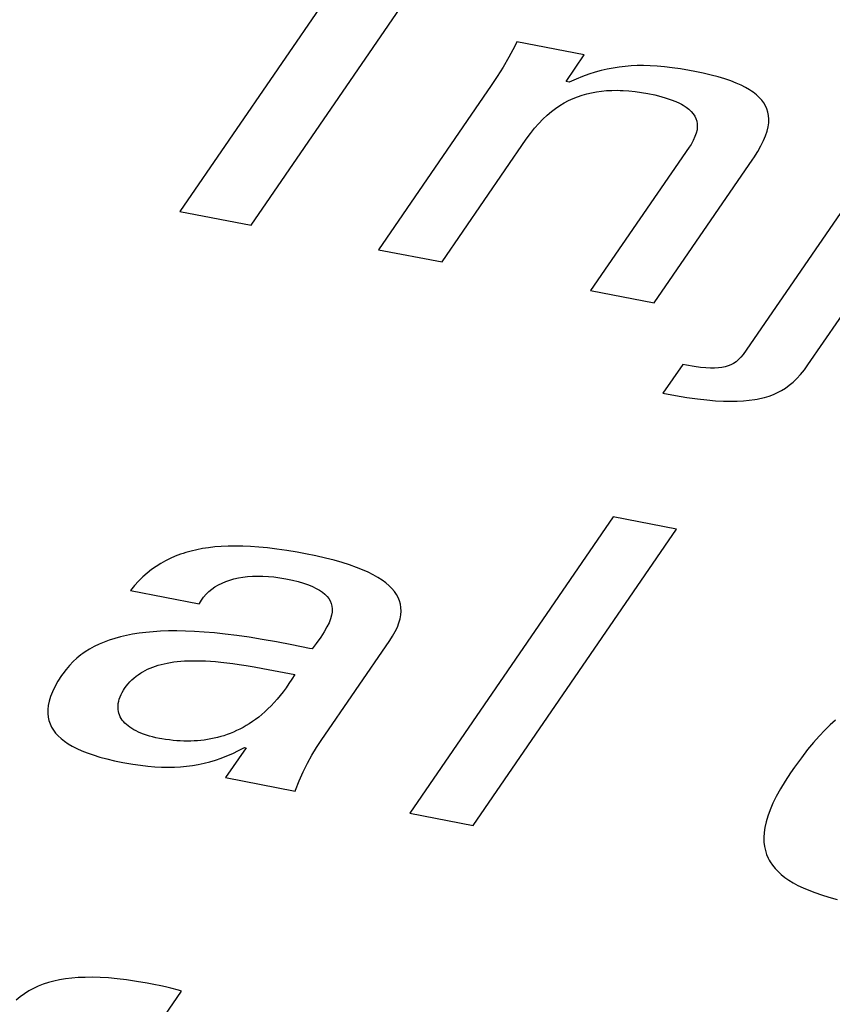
# Model space of a CAD drawing. Extents: x -837 to -216, y -123 to 601.
# Tile 93 of 136: x -333.72 to -331.46, y 510.54 to 513.29. Entities that reach past the tile are written whole.
import ezdxf

# ---------------------------------------------------------------- set-up
doc = ezdxf.new("R2010")
doc.units = 0
doc.header["$LTSCALE"] = 23.1
doc.layers.add('HEATSINK_AM_0', color=7, linetype='CONTINUOUS')

msp = doc.modelspace()

# ---------------------------------------------------------------- linework, layer by layer
at = {"layer": 'HEATSINK_AM_0', "color": 7}
for p, q in [((-332.7116, 513.5763), (-333.2778, 512.7519)), ((-333.0796, 512.7137), (-332.5133, 513.5381)), ((-332.3457, 513.212), (-332.362, 513.1816)), ((-332.3396, 513.224), (-332.3457, 513.212)), ((-332.152, 513.1878), (-332.3396, 513.224)), ((-332.362, 513.1816), (-332.3782, 513.1534)), ((-332.203, 513.1136), (-332.152, 513.1878)), ((-332.3782, 513.1534), (-332.3946, 513.127)), ((-332.0719, 513.151), (-332.0884, 513.1478)), ((-332.0554, 513.1535), (-332.0719, 513.151)), ((-332.0387, 513.1555), (-332.0554, 513.1535)), ((-332.0219, 513.1568), (-332.0387, 513.1555)), ((-332.0047, 513.1575), (-332.0219, 513.1568)), ((-331.987, 513.1577), (-332.0047, 513.1575)), ((-331.9686, 513.1572), (-331.987, 513.1577)), ((-331.9493, 513.1561), (-331.9686, 513.1572)), ((-331.929, 513.1543), (-331.9493, 513.1561)), ((-331.9074, 513.1518), (-331.929, 513.1543)), ((-331.8841, 513.1484), (-331.9074, 513.1518)), ((-331.8588, 513.1441), (-331.8841, 513.1484)), ((-332.3946, 513.127), (-332.4111, 513.102)), ((-332.1568, 513.1276), (-332.1751, 513.1203)), ((-332.1391, 513.1339), (-332.1568, 513.1276)), ((-332.1219, 513.1393), (-332.1391, 513.1339)), ((-332.105, 513.1439), (-332.1219, 513.1393)), ((-332.0884, 513.1478), (-332.105, 513.1439)), ((-331.8447, 513.1415), (-331.8588, 513.1441)), ((-331.8208, 513.1366), (-331.8447, 513.1415)), ((-331.799, 513.1314), (-331.8208, 513.1366)), ((-331.779, 513.1261), (-331.799, 513.1314)), ((-331.7608, 513.1206), (-331.779, 513.1261)), ((-331.7442, 513.1149), (-331.7608, 513.1206)), ((-332.4111, 513.102), (-332.7248, 512.6452)), ((-332.1943, 513.1119), (-332.203, 513.1136)), ((-332.1751, 513.1203), (-332.1943, 513.1119)), ((-331.7291, 513.109), (-331.7442, 513.1149)), ((-331.7153, 513.1029), (-331.7291, 513.109)), ((-331.7029, 513.0966), (-331.7153, 513.1029)), ((-331.6917, 513.0901), (-331.7029, 513.0966)), ((-332.1956, 513.0603), (-332.1832, 513.066)), ((-332.1832, 513.066), (-332.1706, 513.071)), ((-332.1706, 513.071), (-332.1579, 513.0753)), ((-332.1579, 513.0753), (-332.1449, 513.079)), ((-332.1449, 513.079), (-332.1317, 513.0822)), ((-332.1317, 513.0822), (-332.1181, 513.0847)), ((-332.1181, 513.0847), (-332.1042, 513.0866)), ((-332.1042, 513.0866), (-332.09, 513.088)), ((-332.09, 513.088), (-332.0752, 513.0887)), ((-332.0752, 513.0887), (-332.06, 513.0889)), ((-332.06, 513.0889), (-332.0522, 513.0888)), ((-332.0522, 513.0888), (-332.0442, 513.0885)), ((-332.0442, 513.0885), (-332.0279, 513.0874)), ((-332.0279, 513.0874), (-332.0109, 513.0856)), ((-332.0109, 513.0856), (-331.9932, 513.0831)), ((-331.9932, 513.0831), (-331.9748, 513.0799)), ((-331.9748, 513.0799), (-331.956, 513.076)), ((-331.956, 513.076), (-331.9391, 513.0718)), ((-331.9391, 513.0718), (-331.9238, 513.0674)), ((-331.9238, 513.0674), (-331.91, 513.0627)), ((-331.6866, 513.0867), (-331.6917, 513.0901)), ((-331.6817, 513.0833), (-331.6866, 513.0867)), ((-331.6728, 513.0763), (-331.6817, 513.0833)), ((-331.665, 513.0691), (-331.6728, 513.0763)), ((-331.6582, 513.0616), (-331.665, 513.0691)), ((-332.2438, 513.0297), (-332.2319, 513.0387)), ((-332.2319, 513.0387), (-332.2199, 513.0467)), ((-332.2199, 513.0467), (-332.2078, 513.0539)), ((-332.2078, 513.0539), (-332.1956, 513.0603)), ((-331.91, 513.0627), (-331.8977, 513.0578)), ((-331.8977, 513.0578), (-331.8866, 513.0527)), ((-331.8866, 513.0527), (-331.8816, 513.0501)), ((-331.8816, 513.0501), (-331.8769, 513.0474)), ((-331.8769, 513.0474), (-331.8683, 513.0419)), ((-331.8683, 513.0419), (-331.8608, 513.0361)), ((-331.6524, 513.0538), (-331.6582, 513.0616)), ((-331.6475, 513.0457), (-331.6524, 513.0538)), ((-331.6437, 513.0371), (-331.6475, 513.0457)), ((-332.2673, 513.0088), (-332.2556, 513.0198)), ((-332.2556, 513.0198), (-332.2438, 513.0297)), ((-331.8608, 513.0361), (-331.8544, 513.0301)), ((-331.8544, 513.0301), (-331.849, 513.0238)), ((-331.849, 513.0238), (-331.8446, 513.0172)), ((-331.8446, 513.0172), (-331.8413, 513.0103)), ((-331.2557, 513.015), (-331.7098, 512.3538)), ((-331.6409, 513.0282), (-331.6437, 513.0371)), ((-331.6391, 513.0188), (-331.6409, 513.0282)), ((-331.6384, 513.0089), (-331.6391, 513.0188)), ((-332.2906, 512.9832), (-332.279, 512.9967)), ((-332.279, 512.9967), (-332.2673, 513.0088)), ((-331.8413, 513.0103), (-331.8389, 513.003)), ((-331.8389, 513.003), (-331.8376, 512.9954)), ((-331.8374, 512.9873), (-331.8383, 512.9787)), ((-331.8376, 512.9954), (-331.8374, 512.9873)), ((-331.6432, 512.9753), (-331.6403, 512.9872)), ((-331.6403, 512.9872), (-331.6388, 512.9983)), ((-331.6388, 512.9983), (-331.6384, 513.0089)), ((-332.3136, 512.9526), (-332.3023, 512.9683)), ((-332.3023, 512.9683), (-332.2906, 512.9832)), ((-331.8439, 512.9599), (-331.8487, 512.9496)), ((-331.8405, 512.9696), (-331.8439, 512.9599)), ((-331.8383, 512.9787), (-331.8405, 512.9696)), ((-331.653, 512.9489), (-331.6474, 512.9626)), ((-331.6474, 512.9626), (-331.6432, 512.9753)), ((-331.53, 512.3243), (-331.079, 512.9809)), ((-332.5481, 512.6112), (-332.3136, 512.9526)), ((-331.8599, 512.931), (-332.1344, 512.5314)), ((-331.855, 512.9385), (-331.8599, 512.931)), ((-331.8487, 512.9496), (-331.855, 512.9385)), ((-331.6694, 512.9183), (-331.6603, 512.9342)), ((-331.6603, 512.9342), (-331.653, 512.9489)), ((-331.6805, 512.901), (-331.6694, 512.9183)), ((-331.9578, 512.4973), (-331.6833, 512.897)), ((-331.6833, 512.897), (-331.6805, 512.901)), ((-333.2778, 512.7519), (-333.0796, 512.7137)), ((-332.7248, 512.6452), (-332.5481, 512.6112)), ((-332.1344, 512.5314), (-331.9578, 512.4973)), ((-331.7098, 512.3538), (-331.7159, 512.3459)), ((-331.7363, 512.3288), (-331.7439, 512.3249)), ((-331.7292, 512.3335), (-331.7363, 512.3288)), ((-331.7224, 512.3392), (-331.7292, 512.3335)), ((-331.7159, 512.3459), (-331.7224, 512.3392)), ((-331.8781, 512.3255), (-331.933, 512.2456)), ((-331.8671, 512.3234), (-331.8781, 512.3255)), ((-331.8462, 512.3199), (-331.8671, 512.3234)), ((-331.8289, 512.3175), (-331.8462, 512.3199)), ((-331.8141, 512.3161), (-331.8289, 512.3175)), ((-331.801, 512.3154), (-331.8141, 512.3161)), ((-331.7894, 512.3155), (-331.801, 512.3154)), ((-331.7789, 512.3161), (-331.7894, 512.3155)), ((-331.7692, 512.3174), (-331.7789, 512.3161)), ((-331.7603, 512.3193), (-331.7692, 512.3174)), ((-331.7518, 512.3217), (-331.7603, 512.3193)), ((-331.7439, 512.3249), (-331.7518, 512.3217)), ((-331.5501, 512.2979), (-331.5394, 512.3112)), ((-331.5394, 512.3112), (-331.53, 512.3243)), ((-331.5814, 512.2677), (-331.571, 512.2764)), ((-331.571, 512.2764), (-331.5606, 512.2864)), ((-331.5606, 512.2864), (-331.5501, 512.2979)), ((-331.933, 512.2456), (-331.8979, 512.2392)), ((-331.6255, 512.2424), (-331.614, 512.2475)), ((-331.614, 512.2475), (-331.6029, 512.2534)), ((-331.6029, 512.2534), (-331.592, 512.2601)), ((-331.592, 512.2601), (-331.5814, 512.2677)), ((-331.8979, 512.2392), (-331.8662, 512.234)), ((-331.8662, 512.234), (-331.8373, 512.23)), ((-331.8373, 512.23), (-331.811, 512.2271)), ((-331.811, 512.2271), (-331.787, 512.225)), ((-331.787, 512.225), (-331.765, 512.2238)), ((-331.765, 512.2238), (-331.7448, 512.2233)), ((-331.7448, 512.2233), (-331.7262, 512.2236)), ((-331.7262, 512.2236), (-331.7089, 512.2245)), ((-331.7089, 512.2245), (-331.6928, 512.226)), ((-331.6928, 512.226), (-331.6777, 512.2281)), ((-331.6777, 512.2281), (-331.6705, 512.2293)), ((-331.6705, 512.2293), (-331.6636, 512.2307)), ((-331.6636, 512.2307), (-331.6502, 512.234)), ((-331.6502, 512.234), (-331.6376, 512.2379)), ((-331.6376, 512.2379), (-331.6255, 512.2424)), ((-332.0718, 511.9013), (-332.6381, 511.0768)), ((-331.8952, 511.8672), (-332.0718, 511.9013)), ((-332.4614, 511.0428), (-331.8952, 511.8672)), ((-333.2466, 511.8064), (-333.2618, 511.8022)), ((-333.231, 511.8101), (-333.2466, 511.8064)), ((-333.2149, 511.8131), (-333.231, 511.8101)), ((-333.1981, 511.8157), (-333.2149, 511.8131)), ((-333.1807, 511.8177), (-333.1981, 511.8157)), ((-333.1626, 511.8191), (-333.1807, 511.8177)), ((-333.1437, 511.82), (-333.1626, 511.8191)), ((-333.1239, 511.8203), (-333.1437, 511.82)), ((-333.1031, 511.82), (-333.1239, 511.8203)), ((-333.0812, 511.819), (-333.1031, 511.82)), ((-333.0581, 511.8173), (-333.0812, 511.819)), ((-333.0337, 511.815), (-333.0581, 511.8173)), ((-333.0078, 511.8118), (-333.0337, 511.815)), ((-332.9803, 511.8079), (-333.0078, 511.8118)), ((-332.9511, 511.803), (-332.9803, 511.8079)), ((-333.3182, 511.7793), (-333.3314, 511.7719)), ((-333.3046, 511.786), (-333.3182, 511.7793)), ((-333.2908, 511.792), (-333.3046, 511.786)), ((-333.2765, 511.7974), (-333.2908, 511.792)), ((-333.2692, 511.7999), (-333.2765, 511.7974)), ((-333.2618, 511.8022), (-333.2692, 511.7999)), ((-332.928, 511.7987), (-332.9511, 511.803)), ((-332.8993, 511.7928), (-332.928, 511.7987)), ((-332.8729, 511.7868), (-332.8993, 511.7928)), ((-332.8485, 511.7806), (-332.8729, 511.7868)), ((-332.8261, 511.7742), (-332.8485, 511.7806)), ((-333.3569, 511.7549), (-333.3692, 511.7451)), ((-333.3443, 511.7638), (-333.3569, 511.7549)), ((-333.3314, 511.7719), (-333.3443, 511.7638)), ((-332.8055, 511.7677), (-332.8261, 511.7742)), ((-332.7867, 511.761), (-332.8055, 511.7677)), ((-332.7695, 511.7542), (-332.7867, 511.761)), ((-332.7538, 511.7472), (-332.7695, 511.7542)), ((-333.3931, 511.7228), (-333.4045, 511.7101)), ((-333.3813, 511.7344), (-333.3931, 511.7228)), ((-333.3692, 511.7451), (-333.3813, 511.7344)), ((-333.1501, 511.7216), (-333.139, 511.7255)), ((-333.139, 511.7255), (-333.1273, 511.7288)), ((-333.1273, 511.7288), (-333.1152, 511.7315)), ((-333.1152, 511.7315), (-333.1025, 511.7337)), ((-333.1025, 511.7337), (-333.0894, 511.7353)), ((-333.0894, 511.7353), (-333.0757, 511.7363)), ((-333.0757, 511.7363), (-333.0616, 511.7368)), ((-333.0616, 511.7368), (-333.0469, 511.7366)), ((-333.0469, 511.7366), (-333.0317, 511.7358)), ((-333.0317, 511.7358), (-333.016, 511.7343)), ((-333.016, 511.7343), (-332.9998, 511.7321)), ((-332.9998, 511.7321), (-332.9831, 511.7292)), ((-332.9831, 511.7292), (-332.9647, 511.7253)), ((-332.9647, 511.7253), (-332.9483, 511.7212)), ((-332.7396, 511.7401), (-332.7538, 511.7472)), ((-332.7267, 511.7328), (-332.7396, 511.7401)), ((-332.7151, 511.7254), (-332.7267, 511.7328)), ((-332.7048, 511.7178), (-332.7151, 511.7254)), ((-333.4045, 511.7101), (-333.4157, 511.6962)), ((-333.4157, 511.6962), (-333.2239, 511.6592)), ((-333.1974, 511.6936), (-333.1892, 511.7004)), ((-333.1892, 511.7004), (-333.1802, 511.7066)), ((-333.1802, 511.7066), (-333.1707, 511.7122)), ((-333.1707, 511.7122), (-333.1607, 511.7172)), ((-333.1607, 511.7172), (-333.1501, 511.7216)), ((-332.9483, 511.7212), (-332.9335, 511.7169)), ((-332.9335, 511.7169), (-332.9203, 511.7123)), ((-332.9203, 511.7123), (-332.9085, 511.7076)), ((-332.9085, 511.7076), (-332.8981, 511.7026)), ((-332.8981, 511.7026), (-332.8889, 511.6974)), ((-332.8889, 511.6974), (-332.8809, 511.6919)), ((-332.6956, 511.71), (-332.7048, 511.7178)), ((-332.6877, 511.702), (-332.6956, 511.71)), ((-332.6808, 511.6939), (-332.6877, 511.702)), ((-333.2233, 511.6605), (-333.218, 511.6697)), ((-333.218, 511.6697), (-333.2119, 511.6783)), ((-333.2119, 511.6783), (-333.205, 511.6863)), ((-333.205, 511.6863), (-333.1974, 511.6936)), ((-332.8809, 511.6919), (-332.874, 511.6862)), ((-332.874, 511.6862), (-332.8681, 511.6803)), ((-332.8681, 511.6803), (-332.8633, 511.674)), ((-332.8633, 511.674), (-332.8594, 511.6674)), ((-332.675, 511.6855), (-332.6808, 511.6939)), ((-332.6703, 511.6768), (-332.675, 511.6855)), ((-332.6666, 511.6679), (-332.6703, 511.6768)), ((-332.664, 511.6587), (-332.6666, 511.6679)), ((-333.2239, 511.6592), (-333.2233, 511.6605)), ((-332.8594, 511.6674), (-332.8566, 511.6605)), ((-332.8566, 511.6605), (-332.8547, 511.653)), ((-332.8547, 511.653), (-332.8539, 511.6452)), ((-332.8539, 511.6452), (-332.8542, 511.6367)), ((-332.6625, 511.6491), (-332.664, 511.6587)), ((-332.6621, 511.6392), (-332.6625, 511.6491)), ((-332.8585, 511.6177), (-332.8627, 511.607)), ((-332.8557, 511.6276), (-332.8585, 511.6177)), ((-332.8542, 511.6367), (-332.8557, 511.6276)), ((-332.668, 511.6067), (-332.6648, 511.618)), ((-332.6648, 511.618), (-332.6628, 511.6288)), ((-332.6628, 511.6288), (-332.6621, 511.6392)), ((-332.8684, 511.5952), (-332.876, 511.582)), ((-332.8627, 511.607), (-332.8684, 511.5952)), ((-332.6785, 511.5823), (-332.6725, 511.5948)), ((-332.6725, 511.5948), (-332.668, 511.6067)), ((-333.4745, 511.5582), (-333.4891, 511.5528)), ((-333.4593, 511.5631), (-333.4745, 511.5582)), ((-333.4435, 511.5675), (-333.4593, 511.5631)), ((-333.4269, 511.5714), (-333.4435, 511.5675)), ((-333.4096, 511.5748), (-333.4269, 511.5714)), ((-333.3915, 511.5777), (-333.4096, 511.5748)), ((-333.3725, 511.5801), (-333.3915, 511.5777)), ((-333.3527, 511.5819), (-333.3725, 511.5801)), ((-333.3318, 511.5833), (-333.3527, 511.5819)), ((-333.3099, 511.584), (-333.3318, 511.5833)), ((-333.2869, 511.5842), (-333.3099, 511.584)), ((-333.2627, 511.5838), (-333.2869, 511.5842)), ((-333.2371, 511.5827), (-333.2627, 511.5838)), ((-333.2102, 511.581), (-333.2371, 511.5827)), ((-333.1817, 511.5786), (-333.2102, 511.581)), ((-333.1515, 511.5754), (-333.1817, 511.5786)), ((-333.1195, 511.5714), (-333.1515, 511.5754)), ((-333.0854, 511.5665), (-333.1195, 511.5714)), ((-333.0488, 511.5606), (-333.0854, 511.5665)), ((-333.0093, 511.5536), (-333.0488, 511.5606)), ((-332.8858, 511.5669), (-332.8987, 511.5487)), ((-332.876, 511.582), (-332.8858, 511.5669)), ((-332.6938, 511.557), (-332.6859, 511.5691)), ((-332.6859, 511.5691), (-332.6785, 511.5823)), ((-333.5294, 511.5333), (-333.5418, 511.5256)), ((-333.5166, 511.5404), (-333.5294, 511.5333)), ((-333.5031, 511.5469), (-333.5166, 511.5404)), ((-333.4891, 511.5528), (-333.5031, 511.5469)), ((-332.966, 511.5454), (-333.0093, 511.5536)), ((-332.9169, 511.5354), (-332.966, 511.5454)), ((-332.9097, 511.534), (-332.9169, 511.5354)), ((-332.8987, 511.5487), (-332.9097, 511.534)), ((-332.8844, 511.2795), (-332.6938, 511.557)), ((-333.5648, 511.5082), (-333.5755, 511.4985)), ((-333.5536, 511.5172), (-333.5648, 511.5082)), ((-333.5477, 511.5215), (-333.5536, 511.5172)), ((-333.5418, 511.5256), (-333.5477, 511.5215)), ((-333.595, 511.4769), (-333.6039, 511.4648)), ((-333.5855, 511.4881), (-333.595, 511.4769)), ((-333.5755, 511.4985), (-333.5855, 511.4881)), ((-333.3747, 511.4739), (-333.3678, 511.4773)), ((-333.3678, 511.4773), (-333.3608, 511.4805)), ((-333.3608, 511.4805), (-333.3535, 511.4834)), ((-333.3535, 511.4834), (-333.346, 511.4861)), ((-333.346, 511.4861), (-333.3382, 511.4885)), ((-333.3382, 511.4885), (-333.3302, 511.4907)), ((-333.3302, 511.4907), (-333.3219, 511.4928)), ((-333.3219, 511.4928), (-333.3133, 511.4946)), ((-333.3133, 511.4946), (-333.3044, 511.4962)), ((-333.3044, 511.4962), (-333.2952, 511.4976)), ((-333.2952, 511.4976), (-333.2857, 511.4987)), ((-333.2857, 511.4987), (-333.2757, 511.4997)), ((-333.2757, 511.4997), (-333.2654, 511.5004)), ((-333.2654, 511.5004), (-333.2546, 511.5009)), ((-333.2546, 511.5009), (-333.2434, 511.5011)), ((-333.2434, 511.5011), (-333.2316, 511.5011)), ((-333.2316, 511.5011), (-333.2193, 511.5009)), ((-333.2193, 511.5009), (-333.2065, 511.5004)), ((-333.2065, 511.5004), (-333.1929, 511.4996)), ((-333.1929, 511.4996), (-333.1787, 511.4985)), ((-333.1787, 511.4985), (-333.1636, 511.4971)), ((-333.1636, 511.4971), (-333.1477, 511.4953)), ((-333.1477, 511.4953), (-333.1308, 511.4932)), ((-333.1308, 511.4932), (-333.1126, 511.4906)), ((-333.1126, 511.4906), (-333.093, 511.4876)), ((-333.093, 511.4876), (-333.0714, 511.4841)), ((-333.0714, 511.4841), (-333.0471, 511.4798)), ((-333.0471, 511.4798), (-332.9583, 511.4632)), ((-333.6071, 511.4601), (-333.6173, 511.4439)), ((-333.6039, 511.4648), (-333.6071, 511.4601)), ((-333.4115, 511.4478), (-333.4059, 511.4529)), ((-333.4059, 511.4529), (-333.4001, 511.4577)), ((-333.4001, 511.4577), (-333.3941, 511.4621)), ((-333.3941, 511.4621), (-333.3878, 511.4663)), ((-333.3878, 511.4663), (-333.3846, 511.4683)), ((-333.3846, 511.4683), (-333.3814, 511.4703)), ((-333.3814, 511.4703), (-333.3747, 511.4739)), ((-332.9662, 511.4501), (-332.9743, 511.4376)), ((-332.9583, 511.4632), (-332.9662, 511.4501)), ((-333.6257, 511.4288), (-333.6325, 511.4145)), ((-333.6173, 511.4439), (-333.6257, 511.4288)), ((-333.4348, 511.4194), (-333.4319, 511.4239)), ((-333.4319, 511.4239), (-333.4271, 511.4304)), ((-333.4271, 511.4304), (-333.4222, 511.4366)), ((-333.4222, 511.4366), (-333.417, 511.4423)), ((-333.417, 511.4423), (-333.4115, 511.4478)), ((-332.9824, 511.4258), (-332.9906, 511.4146)), ((-332.9743, 511.4376), (-332.9824, 511.4258)), ((-333.6378, 511.4011), (-333.6416, 511.3885)), ((-333.6325, 511.4145), (-333.6378, 511.4011)), ((-333.4483, 511.3883), (-333.4467, 511.3943)), ((-333.4467, 511.3943), (-333.4445, 511.4004)), ((-333.4445, 511.4004), (-333.4418, 511.4067)), ((-333.4418, 511.4067), (-333.4386, 511.413)), ((-333.4386, 511.413), (-333.4348, 511.4194)), ((-333.0072, 511.3939), (-333.0157, 511.3844)), ((-332.9989, 511.4039), (-333.0072, 511.3939)), ((-332.9906, 511.4146), (-332.9989, 511.4039)), ((-333.6442, 511.3765), (-333.6454, 511.3651)), ((-333.6416, 511.3885), (-333.6442, 511.3765)), ((-333.4502, 511.371), (-333.4501, 511.3766)), ((-333.4498, 511.3655), (-333.4502, 511.371)), ((-333.4501, 511.3766), (-333.4495, 511.3824)), ((-333.4495, 511.3824), (-333.4483, 511.3883)), ((-333.0327, 511.3669), (-333.0412, 511.359)), ((-333.0241, 511.3754), (-333.0327, 511.3669)), ((-333.0157, 511.3844), (-333.0241, 511.3754)), ((-333.6454, 511.3651), (-333.6455, 511.3544)), ((-333.6455, 511.3544), (-333.6445, 511.3442)), ((-333.6445, 511.3442), (-333.6424, 511.3344)), ((-333.449, 511.3602), (-333.4498, 511.3655)), ((-333.4477, 511.3551), (-333.449, 511.3602)), ((-333.446, 511.3501), (-333.4477, 511.3551)), ((-333.4439, 511.3453), (-333.446, 511.3501)), ((-333.4413, 511.3406), (-333.4439, 511.3453)), ((-333.4383, 511.3361), (-333.4413, 511.3406)), ((-333.0585, 511.3444), (-333.0672, 511.3378)), ((-333.0499, 511.3515), (-333.0585, 511.3444)), ((-333.0412, 511.359), (-333.0499, 511.3515)), ((-333.6424, 511.3344), (-333.6393, 511.3252)), ((-333.6393, 511.3252), (-333.6352, 511.3163)), ((-333.6352, 511.3163), (-333.63, 511.3078)), ((-333.4349, 511.3318), (-333.4383, 511.3361)), ((-333.4311, 511.3276), (-333.4349, 511.3318)), ((-333.427, 511.3236), (-333.4311, 511.3276)), ((-333.4224, 511.3197), (-333.427, 511.3236)), ((-333.4174, 511.316), (-333.4224, 511.3197)), ((-333.412, 511.3124), (-333.4174, 511.316)), ((-333.4063, 511.309), (-333.412, 511.3124)), ((-333.1022, 511.3154), (-333.111, 511.3108)), ((-333.0934, 511.3205), (-333.1022, 511.3154)), ((-333.0847, 511.3258), (-333.0934, 511.3205)), ((-333.0759, 511.3316), (-333.0847, 511.3258)), ((-333.0672, 511.3378), (-333.0759, 511.3316)), ((-331.4674, 511.3223), (-331.4826, 511.3077)), ((-331.4524, 511.3357), (-331.4674, 511.3223)), ((-333.63, 511.3078), (-333.6239, 511.2997)), ((-333.6239, 511.2997), (-333.6167, 511.2918)), ((-333.6167, 511.2918), (-333.6086, 511.2843)), ((-333.6086, 511.2843), (-333.5993, 511.277)), ((-333.4001, 511.3057), (-333.4063, 511.309)), ((-333.3935, 511.3025), (-333.4001, 511.3057)), ((-333.3864, 511.2996), (-333.3935, 511.3025)), ((-333.379, 511.2967), (-333.3864, 511.2996)), ((-333.371, 511.294), (-333.379, 511.2967)), ((-333.3627, 511.2915), (-333.371, 511.294)), ((-333.3538, 511.2891), (-333.3627, 511.2915)), ((-333.3445, 511.2869), (-333.3538, 511.2891)), ((-333.3346, 511.2849), (-333.3445, 511.2869)), ((-333.3282, 511.2837), (-333.3346, 511.2849)), ((-333.1825, 511.2852), (-333.1915, 511.2833)), ((-333.1734, 511.2874), (-333.1825, 511.2852)), ((-333.1644, 511.2898), (-333.1734, 511.2874)), ((-333.1555, 511.2925), (-333.1644, 511.2898)), ((-333.1465, 511.2956), (-333.1555, 511.2925)), ((-333.1376, 511.2989), (-333.1465, 511.2956)), ((-333.1287, 511.3025), (-333.1376, 511.2989)), ((-333.1199, 511.3065), (-333.1287, 511.3025)), ((-333.111, 511.3108), (-333.1199, 511.3065)), ((-331.498, 511.2915), (-331.5138, 511.2736)), ((-331.4826, 511.3077), (-331.498, 511.2915)), ((-333.5993, 511.277), (-333.589, 511.27)), ((-333.589, 511.27), (-333.5775, 511.2633)), ((-333.5775, 511.2633), (-333.5649, 511.2568)), ((-333.5649, 511.2568), (-333.551, 511.2505)), ((-333.3176, 511.2819), (-333.3282, 511.2837)), ((-333.3072, 511.2805), (-333.3176, 511.2819)), ((-333.2969, 511.2793), (-333.3072, 511.2805)), ((-333.2868, 511.2784), (-333.2969, 511.2793)), ((-333.2768, 511.2777), (-333.2868, 511.2784)), ((-333.2669, 511.2773), (-333.2768, 511.2777)), ((-333.2572, 511.2772), (-333.2669, 511.2773)), ((-333.2475, 511.2773), (-333.2572, 511.2772)), ((-333.238, 511.2777), (-333.2475, 511.2773)), ((-333.2285, 511.2783), (-333.238, 511.2777)), ((-333.2192, 511.2791), (-333.2285, 511.2783)), ((-333.2099, 511.2803), (-333.2192, 511.2791)), ((-333.2007, 511.2816), (-333.2099, 511.2803)), ((-333.1915, 511.2833), (-333.2007, 511.2816)), ((-333.0936, 511.2591), (-333.1509, 511.1757)), ((-333.1146, 511.251), (-333.0979, 511.2599)), ((-333.0979, 511.2599), (-333.0936, 511.2591)), ((-332.9104, 511.238), (-332.8977, 511.2593)), ((-332.8977, 511.2593), (-332.8844, 511.2795)), ((-331.5138, 511.2736), (-331.5303, 511.2536)), ((-333.551, 511.2505), (-333.5357, 511.2445)), ((-333.5357, 511.2445), (-333.5191, 511.2387)), ((-333.5191, 511.2387), (-333.501, 511.2331)), ((-333.501, 511.2331), (-333.4813, 511.2278)), ((-333.1791, 511.2244), (-333.1632, 511.2298)), ((-333.1632, 511.2298), (-333.1472, 511.236)), ((-333.1472, 511.236), (-333.131, 511.243)), ((-333.131, 511.243), (-333.1146, 511.251)), ((-332.9227, 511.2156), (-332.9104, 511.238)), ((-331.5477, 511.231), (-331.5666, 511.2048)), ((-331.5303, 511.2536), (-331.5477, 511.231)), ((-333.4813, 511.2278), (-333.4599, 511.2227)), ((-333.4599, 511.2227), (-333.4367, 511.2179)), ((-333.4367, 511.2179), (-333.4314, 511.217)), ((-333.4314, 511.217), (-333.4089, 511.2131)), ((-333.4089, 511.2131), (-333.3875, 511.21)), ((-333.3875, 511.21), (-333.3671, 511.2077)), ((-333.3671, 511.2077), (-333.3476, 511.206)), ((-333.3476, 511.206), (-333.3289, 511.2051)), ((-333.3289, 511.2051), (-333.3108, 511.2048)), ((-333.3108, 511.2048), (-333.2933, 511.2051)), ((-333.2933, 511.2051), (-333.2762, 511.206)), ((-333.2762, 511.206), (-333.2594, 511.2075)), ((-333.2594, 511.2075), (-333.2512, 511.2085)), ((-333.2512, 511.2085), (-333.243, 511.2096)), ((-333.243, 511.2096), (-333.2268, 511.2124)), ((-333.2268, 511.2124), (-333.2108, 511.2157)), ((-333.2108, 511.2157), (-333.1949, 511.2197)), ((-333.1949, 511.2197), (-333.1791, 511.2244)), ((-332.9344, 511.1919), (-332.9227, 511.2156)), ((-331.5666, 511.2048), (-331.5776, 511.1891)), ((-333.1509, 511.1757), (-332.957, 511.1384)), ((-332.9455, 511.167), (-332.9344, 511.1919)), ((-331.5776, 511.1891), (-331.5929, 511.166)), ((-332.956, 511.141), (-332.9455, 511.167)), ((-331.5929, 511.166), (-331.6061, 511.1441)), ((-332.957, 511.1384), (-332.956, 511.141)), ((-331.6175, 511.1236), (-331.627, 511.1042)), ((-331.6061, 511.1441), (-331.6175, 511.1236)), ((-331.627, 511.1042), (-331.6348, 511.086)), ((-332.6381, 511.0768), (-332.4614, 511.0428)), ((-331.6411, 511.0688), (-331.6458, 511.0526)), ((-331.6348, 511.086), (-331.6411, 511.0688)), ((-331.6458, 511.0526), (-331.6492, 511.0373)), ((-331.6513, 511.0229), (-331.6521, 511.0092)), ((-331.6492, 511.0373), (-331.6513, 511.0229)), ((-331.6521, 511.0092), (-331.6518, 510.9963)), ((-331.6518, 510.9963), (-331.6503, 510.9841)), ((-331.6503, 510.9841), (-331.6479, 510.9725)), ((-331.6479, 510.9725), (-331.6444, 510.9615)), ((-331.6444, 510.9615), (-331.6399, 510.9511)), ((-331.6399, 510.9511), (-331.6373, 510.9461)), ((-331.6373, 510.9461), (-331.6345, 510.9411)), ((-331.6345, 510.9411), (-331.6282, 510.9317)), ((-331.6282, 510.9317), (-331.6209, 510.9226)), ((-331.6209, 510.9226), (-331.6127, 510.914)), ((-331.6127, 510.914), (-331.6036, 510.9058)), ((-331.6036, 510.9058), (-331.5935, 510.8978)), ((-331.5935, 510.8978), (-331.5825, 510.8902)), ((-331.5825, 510.8902), (-331.5704, 510.8829)), ((-331.5704, 510.8829), (-331.5572, 510.8758)), ((-331.5572, 510.8758), (-331.5428, 510.8689)), ((-331.5428, 510.8689), (-331.5271, 510.8622)), ((-331.5271, 510.8622), (-331.51, 510.8557)), ((-331.51, 510.8557), (-331.4913, 510.8493)), ((-331.4913, 510.8493), (-331.4709, 510.8431)), ((-331.4709, 510.8431), (-331.4484, 510.8369)), ((-333.6585, 510.6004), (-333.6724, 510.595)), ((-333.644, 510.6051), (-333.6585, 510.6004)), ((-333.6289, 510.6092), (-333.644, 510.6051)), ((-333.6131, 510.6126), (-333.6289, 510.6092)), ((-333.5966, 510.6154), (-333.6131, 510.6126)), ((-333.5792, 510.6175), (-333.5966, 510.6154)), ((-333.5609, 510.619), (-333.5792, 510.6175)), ((-333.5417, 510.6198), (-333.5609, 510.619)), ((-333.5213, 510.62), (-333.5417, 510.6198)), ((-333.4997, 510.6194), (-333.5213, 510.62)), ((-333.4768, 510.618), (-333.4997, 510.6194)), ((-333.4524, 510.6158), (-333.4768, 510.618)), ((-333.4265, 510.6127), (-333.4524, 510.6158)), ((-333.3986, 510.6086), (-333.4265, 510.6127)), ((-333.3687, 510.6035), (-333.3986, 510.6086)), ((-333.3554, 510.601), (-333.3687, 510.6035)), ((-333.3268, 510.5951), (-333.3554, 510.601)), ((-333.7108, 510.5743), (-333.7225, 510.5658)), ((-333.6985, 510.582), (-333.7108, 510.5743)), ((-333.6857, 510.5889), (-333.6985, 510.582)), ((-333.6724, 510.595), (-333.6857, 510.5889)), ((-333.3146, 510.5923), (-333.3268, 510.5951)), ((-333.32, 510.514), (-333.2737, 510.5813)), ((-333.3033, 510.5896), (-333.3146, 510.5923)), ((-333.282, 510.5838), (-333.3033, 510.5896)), ((-333.2737, 510.5813), (-333.282, 510.5838)), ((-333.7225, 510.5658), (-333.7336, 510.5563))]:
    msp.add_line(p, q, dxfattribs=at)

doc.saveas('drawing.dxf')
